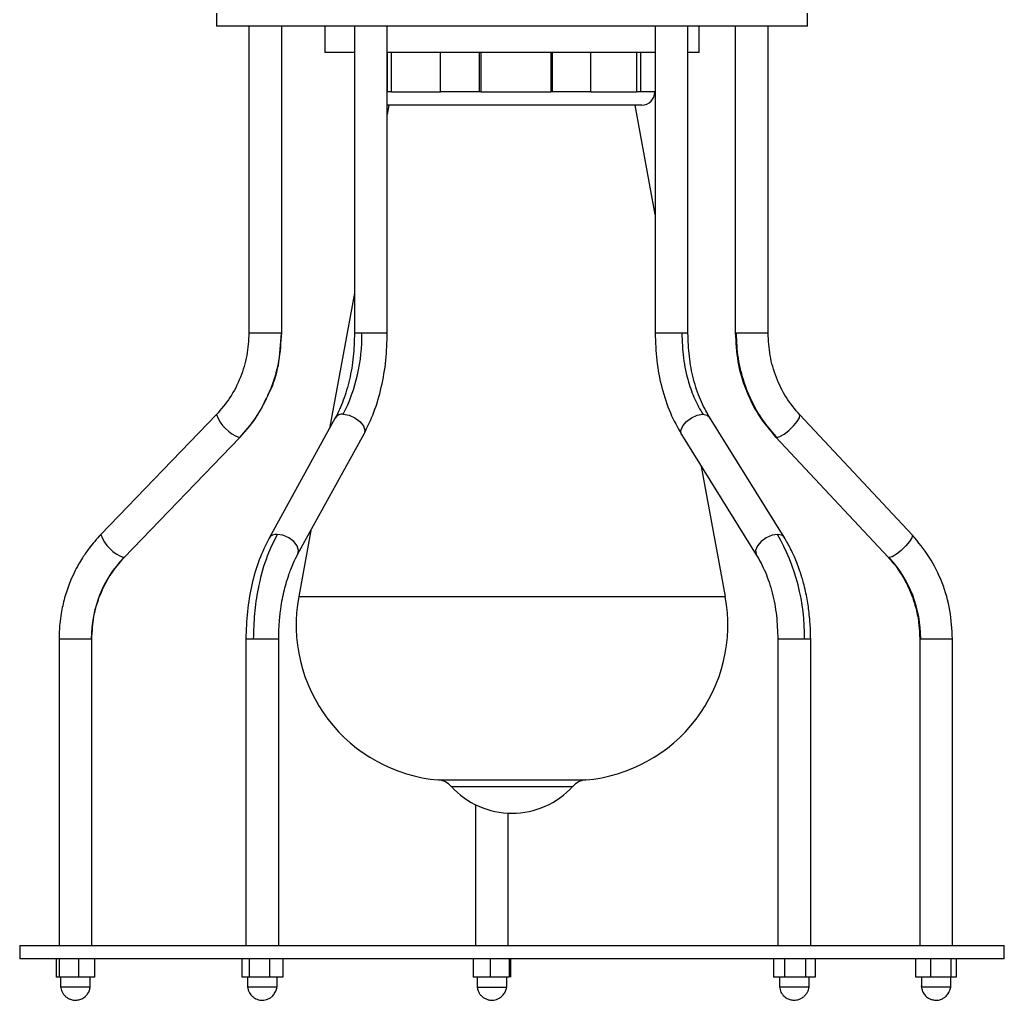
# Model space of a CAD drawing. Header units: millimetres. Extents: x 142 to 1148, y 353 to 845.
# Tile 20 of 139: x 605 to 620, y 353 to 368. Entities that reach past the tile are written whole.
import ezdxf

# ---------------------------------------------------------------- set-up
doc = ezdxf.new("R2010")
doc.units = ezdxf.units.MM

msp = doc.modelspace()

# ---------------------------------------------------------------- linework, layer by layer
at = {"color": 7, "linetype": 'Continuous', "lineweight": 25}
for p, q in [((608.111, 367.965), (608.111, 367.765)), ((617.111, 367.765), (617.111, 367.965)), ((617.111, 367.765), (608.111, 367.765)), ((608.602, 367.765), (608.602, 363.093)), ((609.102, 363.093), (609.102, 367.765)), ((609.761, 367.765), (609.761, 367.365)), ((610.211, 367.765), (610.211, 363.093)), ((610.711, 363.093), (610.711, 367.765)), ((614.791, 367.765), (614.791, 363.093)), ((615.291, 363.093), (615.291, 367.765)), ((615.461, 367.365), (615.461, 367.765)), ((616.013, 367.765), (616.013, 363.093)), ((616.513, 363.093), (616.513, 367.765)), ((610.211, 367.365), (609.761, 367.365)), ((614.791, 367.365), (610.711, 367.365)), ((610.715, 366.765), (610.715, 367.365)), ((610.776, 366.765), (610.776, 367.365)), ((611.523, 366.765), (611.523, 367.365)), ((612.118, 366.765), (612.118, 367.365)), ((612.142, 366.765), (612.142, 367.365)), ((613.201, 367.365), (613.201, 366.765)), ((613.228, 366.765), (613.228, 367.365)), ((613.81, 366.765), (613.81, 367.365)), ((614.51, 367.365), (614.51, 366.765)), ((614.572, 366.765), (614.572, 367.365)), ((615.461, 367.365), (615.291, 367.365)), ((610.715, 366.765), (610.711, 366.765)), ((610.776, 366.765), (610.715, 366.765)), ((612.118, 366.765), (611.523, 366.765)), ((612.142, 366.765), (612.118, 366.765)), ((612.142, 366.765), (613.201, 366.765)), ((613.228, 366.765), (613.201, 366.765)), ((613.81, 366.765), (613.228, 366.765)), ((614.572, 366.765), (614.51, 366.765)), ((614.791, 366.765), (614.572, 366.765)), ((610.737, 366.565), (610.711, 366.422)), ((614.588, 366.565), (610.711, 366.565)), ((614.791, 364.898), (614.485, 366.565)), ((610.211, 363.703), (609.832, 361.641)), ((608.602, 363.093), (608.602, 363.093)), ((608.107, 361.852), (606.345, 360.024)), ((616.758, 359.983), (615.618, 361.811)), ((618.706, 360.021), (616.994, 361.85)), ((609.919, 361.8), (608.911, 359.971)), ((606.705, 359.677), (608.467, 361.505)), ((608.467, 361.505), (608.469, 361.509)), ((609.349, 359.73), (610.357, 361.558)), ((615.194, 361.547), (616.333, 359.718)), ((616.627, 361.51), (616.629, 361.508)), ((616.629, 361.508), (618.341, 359.68)), ((615.861, 359.081), (615.497, 361.061)), ((609.546, 360.087), (609.361, 359.081)), ((618.706, 360.021), (618.708, 360.019)), ((605.71, 358.436), (605.71, 353.765)), ((606.21, 353.765), (606.21, 358.436)), ((608.557, 358.436), (608.557, 353.765)), ((609.057, 353.765), (609.057, 358.436)), ((616.661, 358.436), (616.661, 353.765)), ((617.161, 353.765), (617.161, 358.436)), ((618.822, 358.436), (618.822, 353.765)), ((619.322, 353.765), (619.322, 358.436)), ((612.055, 355.911), (612.055, 353.765)), ((612.555, 353.765), (612.555, 355.782)), ((605.111, 353.765), (605.111, 353.565)), ((605.111, 353.765), (620.111, 353.765)), ((620.111, 353.565), (620.111, 353.765)), ((620.111, 353.565), (605.111, 353.565)), ((605.665, 353.565), (605.665, 353.285)), ((605.712, 353.565), (605.712, 353.285)), ((606.008, 353.565), (606.008, 353.285)), ((606.256, 353.285), (606.256, 353.565)), ((608.494, 353.565), (608.494, 353.285)), ((608.605, 353.565), (608.605, 353.285)), ((608.919, 353.565), (608.919, 353.285)), ((609.12, 353.565), (609.12, 353.285)), ((612.02, 353.565), (612.02, 353.285)), ((612.285, 353.285), (612.285, 353.565)), ((612.569, 353.565), (612.569, 353.285)), ((612.589, 353.565), (612.589, 353.285)), ((616.593, 353.565), (616.593, 353.285)), ((616.764, 353.565), (616.764, 353.285)), ((617.081, 353.565), (617.081, 353.285)), ((617.228, 353.565), (617.228, 353.285)), ((618.765, 353.285), (618.765, 353.565)), ((618.987, 353.565), (618.987, 353.285)), ((619.295, 353.565), (619.295, 353.285)), ((619.379, 353.565), (619.379, 353.285)), ((605.712, 353.285), (605.665, 353.285)), ((606.008, 353.285), (605.712, 353.285)), ((605.735, 353.285), (605.735, 353.135)), ((606.256, 353.285), (606.008, 353.285)), ((606.185, 353.135), (606.185, 353.285)), ((608.605, 353.285), (608.494, 353.285)), ((608.582, 353.285), (608.582, 353.135)), ((608.919, 353.285), (608.605, 353.285)), ((609.12, 353.285), (608.919, 353.285)), ((609.032, 353.135), (609.032, 353.285)), ((612.285, 353.285), (612.02, 353.285)), ((612.08, 353.285), (612.08, 353.135)), ((612.569, 353.285), (612.285, 353.285)), ((612.53, 353.135), (612.53, 353.285)), ((616.764, 353.285), (616.593, 353.285)), ((616.686, 353.285), (616.686, 353.135)), ((617.081, 353.285), (616.764, 353.285)), ((617.228, 353.285), (617.081, 353.285)), ((617.136, 353.135), (617.136, 353.285)), ((618.987, 353.285), (618.765, 353.285)), ((618.847, 353.285), (618.847, 353.135)), ((619.295, 353.285), (618.987, 353.285)), ((619.379, 353.285), (619.295, 353.285)), ((619.297, 353.135), (619.297, 353.285)), ((612.526, 353.135), (612.521, 353.135)), ((616.851, 353.135), (616.686, 353.135)), ((617.136, 353.135), (616.851, 353.135))]:
    msp.add_line(p, q, dxfattribs=at)
at = {"color": 8, "linetype": 'Continuous', "lineweight": 25}
for p, q in [((610.776, 366.765), (611.523, 366.765)), ((613.81, 366.765), (614.51, 366.765)), ((609.093, 363.093), (608.602, 363.093)), ((609.102, 363.093), (609.093, 363.093)), ((610.323, 363.093), (610.211, 363.093)), ((610.711, 363.093), (610.323, 363.093)), ((615.197, 363.093), (614.791, 363.093)), ((615.291, 363.093), (615.197, 363.093)), ((616.029, 363.093), (616.013, 363.093)), ((616.513, 363.093), (616.029, 363.093)), ((608.458, 361.502), (608.467, 361.505)), ((616.629, 361.508), (616.646, 361.502)), ((606.705, 359.677), (606.695, 359.674)), ((618.358, 359.674), (618.341, 359.68)), ((609.361, 359.081), (609.488, 359.081)), ((609.488, 359.081), (615.861, 359.081)), ((605.71, 358.436), (606.201, 358.436)), ((606.201, 358.436), (606.21, 358.436)), ((608.557, 358.436), (608.669, 358.436)), ((608.669, 358.436), (609.057, 358.436)), ((616.661, 358.436), (617.066, 358.436)), ((617.066, 358.436), (617.161, 358.436)), ((618.822, 358.436), (618.838, 358.436)), ((618.838, 358.436), (619.322, 358.436)), ((611.489, 356.288), (611.533, 356.288)), ((611.533, 356.288), (613.733, 356.288)), ((611.685, 356.191), (611.721, 356.191)), ((611.721, 356.191), (613.537, 356.191))]:
    msp.add_line(p, q, dxfattribs=at)
at = {"color": 8, "linetype": 'Continuous', "lineweight": 25, "flags": 128}
for points in [[(610.041, 361.856), (610.128, 361.842), (610.217, 361.804), (610.293, 361.747), (610.347, 361.679), (610.368, 361.611), (610.357, 361.558)], [(615.194, 361.547), (615.19, 361.554), (615.183, 361.611), (615.211, 361.679), (615.268, 361.747), (615.346, 361.804), (615.433, 361.842), (615.516, 361.856)], [(615.516, 361.856), (615.583, 361.842), (615.618, 361.811)], [(616.646, 361.502), (616.692, 361.516), (616.756, 361.554), (616.829, 361.611), (616.899, 361.679), (616.956, 361.747), (616.99, 361.804), (616.998, 361.842), (616.994, 361.85)], [(609.349, 359.73), (609.36, 359.783), (609.339, 359.851), (609.285, 359.918), (609.209, 359.976), (609.12, 360.014), (609.033, 360.027)], [(616.656, 360.027), (616.572, 360.014), (616.485, 359.976), (616.407, 359.918), (616.35, 359.851), (616.323, 359.783), (616.329, 359.726), (616.333, 359.718)], [(616.758, 359.983), (616.722, 360.014), (616.656, 360.027)], [(618.708, 360.019), (618.71, 360.014), (618.703, 359.976), (618.668, 359.918), (618.611, 359.851), (618.541, 359.783), (618.469, 359.726), (618.404, 359.687), (618.358, 359.674)]]:
    msp.add_lwpolyline(points, dxfattribs=at)
at = {"color": 7, "linetype": 'Continuous', "lineweight": 25}
for centre, radius, start, end in [((614.588, 366.765), 0.2, 270, 0), ((607.703, 363.041), 2.621, 333.1235, 1.1508), ((614.009, 358.496), 3.057, 358.8854, 30.0599), ((607.985, 358.442), 1.783, 136.3002, 180.1725), ((617.027, 358.446), 1.811, 359.7054, 42.694), ((611.694, 358.651), 2.372, 169.5807, 265.0349), ((613.528, 358.651), 2.372, 274.9651, 10.4193), ((611.463, 355.989), 0.3, 42.2134, 85.0349), ((613.759, 355.989), 0.3, 94.9651, 137.7866), ((612.611, 357.031), 1.25, 222.2134, 317.7866)]:
    msp.add_arc(centre, radius, start, end, dxfattribs=at)
at = {"color": 8, "linetype": 'Continuous', "lineweight": 25}
for centre, radius, start, end in [((608.676, 362.071), 0.61, 201.0385, 248.9806), ((610.023, 361.734), 0.123, 81.7786, 147.7819), ((606.914, 360.243), 0.61, 201.0385, 248.9806), ((609.015, 359.906), 0.123, 81.7754, 147.811)]:
    msp.add_arc(centre, radius, start, end, dxfattribs=at)
at = {"color": 7, "linetype": 'Continuous', "lineweight": 25}
for points, knots in [([(608.602, 363.093), (608.596, 362.979), (608.583, 362.748), (608.482, 362.416), (608.327, 362.106), (608.179, 361.934), (608.105, 361.849)], [0, 0, 0, 0, 0.24773, 0.5002052, 0.7525763, 1, 1, 1, 1]), ([(609.093, 363.093), (609.083, 362.93), (609.063, 362.599), (608.912, 362.161), (608.709, 361.789), (608.541, 361.597), (608.458, 361.502)], [0, 0, 0, 0, 0.27761, 0.560579, 0.78239, 1, 1, 1, 1]), ([(608.888, 362.14), (608.905, 362.172), (608.991, 362.333), (609.075, 362.657), (609.093, 362.949), (609.102, 363.093)], [0, 0, 0, 0, 0.1104603, 0.5596192, 1, 1, 1, 1]), ([(610.211, 363.093), (610.207, 362.973), (610.2, 362.73), (610.14, 362.383), (610.048, 362.063), (609.962, 361.887), (609.919, 361.8)], [0, 0, 0, 0, 0.249269, 0.502245, 0.754082, 1, 1, 1, 1]), ([(610.357, 361.558), (610.41, 361.665), (610.516, 361.88), (610.626, 362.264), (610.698, 362.673), (610.707, 362.954), (610.711, 363.093)], [0, 0, 0, 0, 0.249, 0.501927, 0.753876, 1, 1, 1, 1]), ([(614.791, 363.093), (614.796, 362.953), (614.806, 362.669), (614.888, 362.257), (615.013, 361.87), (615.134, 361.654), (615.194, 361.547)], [0, 0, 0, 0, 0.246198, 0.498177, 0.751081, 1, 1, 1, 1]), ([(615.197, 363.093), (615.202, 362.966), (615.212, 362.709), (615.288, 362.368), (615.39, 362.079), (615.475, 361.93), (615.516, 361.856)], [0, 0, 0, 0, 0.27761, 0.560579, 0.78239, 1, 1, 1, 1]), ([(615.618, 361.811), (615.57, 361.898), (615.473, 362.072), (615.371, 362.39), (615.304, 362.734), (615.295, 362.974), (615.291, 363.093)], [0, 0, 0, 0, 0.245984, 0.497837, 0.750787, 1, 1, 1, 1]), ([(616.013, 363.093), (616.02, 362.948), (616.036, 362.656), (616.161, 362.233), (616.353, 361.838), (616.536, 361.619), (616.627, 361.51)], [0, 0, 0, 0, 0.247368, 0.499727, 0.752224, 1, 1, 1, 1]), ([(616.646, 361.502), (616.544, 361.625), (616.339, 361.873), (616.153, 362.294), (616.047, 362.706), (616.035, 362.965), (616.029, 363.093)], [0, 0, 0, 0, 0.27761, 0.560579, 0.78239, 1, 1, 1, 1]), ([(616.996, 361.847), (616.924, 361.933), (616.78, 362.104), (616.63, 362.414), (616.531, 362.748), (616.519, 362.979), (616.513, 363.093)], [0, 0, 0, 0, 0.24732, 0.499653, 0.752162, 1, 1, 1, 1]), ([(608.469, 361.509), (608.565, 361.616), (608.726, 361.797), (608.83, 362.019), (608.872, 362.109)], [0, 0, 0, 0, 0.592663, 1, 1, 1, 1]), ([(606.345, 360.024), (606.284, 359.956), (606.184, 359.845), (606.077, 359.689), (606.002, 359.564), (605.937, 359.44), (605.879, 359.309), (605.832, 359.18), (605.795, 359.061), (605.765, 358.943), (605.74, 358.812), (605.716, 358.644), (605.713, 358.514), (605.71, 358.436)], [0, 0, 0, 0, 0.157203, 0.258303, 0.324505, 0.406688, 0.498623, 0.570011, 0.640822, 0.710956, 0.77887, 0.867208, 1, 1, 1, 1]), ([(609.033, 360.027), (608.973, 359.904), (608.852, 359.656), (608.742, 359.235), (608.68, 358.823), (608.673, 358.564), (608.669, 358.436)], [0, 0, 0, 0, 0.27761, 0.560579, 0.78239, 1, 1, 1, 1]), ([(619.322, 358.436), (619.314, 358.581), (619.299, 358.874), (619.174, 359.297), (618.982, 359.691), (618.799, 359.91), (618.708, 360.019)], [0, 0, 0, 0, 0.247368, 0.499727, 0.752224, 1, 1, 1, 1]), ([(608.911, 359.971), (608.858, 359.864), (608.752, 359.65), (608.642, 359.266), (608.57, 358.857), (608.561, 358.575), (608.557, 358.436)], [0, 0, 0, 0, 0.249, 0.501927, 0.753876, 1, 1, 1, 1]), ([(617.161, 358.436), (617.159, 358.512), (617.157, 358.637), (617.142, 358.799), (617.126, 358.925), (617.107, 359.043), (617.083, 359.164), (617.056, 359.275), (617.027, 359.377), (616.995, 359.477), (616.957, 359.582), (616.91, 359.696), (616.846, 359.832), (616.791, 359.926), (616.758, 359.983)], [0, 0, 0, 0, 0.1326879, 0.2207666, 0.2887486, 0.3591805, 0.4343068, 0.5113416, 0.5677219, 0.6302277, 0.7077147, 0.7782088, 0.8669977, 1, 1, 1, 1]), ([(609.057, 358.436), (609.058, 358.501), (609.06, 358.608), (609.071, 358.748), (609.085, 358.875), (609.105, 359.008), (609.134, 359.149), (609.169, 359.283), (609.204, 359.396), (609.242, 359.502), (609.287, 359.611), (609.326, 359.685), (609.349, 359.73)], [0, 0, 0, 0, 0.132792, 0.221446, 0.290519, 0.401321, 0.507362, 0.601389, 0.710391, 0.779808, 0.867843, 1, 1, 1, 1]), ([(616.333, 359.718), (616.381, 359.632), (616.479, 359.457), (616.581, 359.14), (616.648, 358.796), (616.656, 358.555), (616.661, 358.436)], [0, 0, 0, 0, 0.245984, 0.497837, 0.750787, 1, 1, 1, 1]), ([(606.21, 358.436), (606.216, 358.551), (606.229, 358.781), (606.331, 359.114), (606.486, 359.423), (606.634, 359.595), (606.707, 359.68)], [0, 0, 0, 0, 0.24773, 0.500205, 0.752576, 1, 1, 1, 1]), ([(618.341, 359.68), (618.386, 359.628), (618.459, 359.545), (618.543, 359.42), (618.604, 359.316), (618.655, 359.213), (618.698, 359.11), (618.735, 359.005), (618.767, 358.894), (618.793, 358.774), (618.816, 358.622), (618.82, 358.507), (618.822, 358.436)], [0, 0, 0, 0, 0.1539936, 0.2481534, 0.3343354, 0.4214712, 0.5009734, 0.5794463, 0.6660266, 0.7518989, 0.8460801, 1, 1, 1, 1]), ([(605.735, 353.143), (605.74, 353.115), (605.748, 353.072), (605.781, 353.022), (605.813, 352.987), (605.851, 352.961), (605.902, 352.94), (605.963, 352.931), (606.028, 352.942), (606.077, 352.965), (606.116, 352.995), (606.149, 353.033), (606.177, 353.086), (606.183, 353.124), (606.186, 353.143)], [0, 0, 0, 0, 0.124347, 0.193495, 0.263658, 0.33241, 0.397233, 0.507713, 0.602154, 0.686003, 0.744318, 0.823034, 0.912104, 1, 1, 1, 1]), ([(605.9, 353.135), (605.877, 353.135), (605.829, 353.135), (605.775, 353.135), (605.741, 353.135), (605.738, 353.135), (605.737, 353.135)], [0, 0, 0, 0, 0.259605, 0.51921, 0.778816, 1, 1, 1, 1]), ([(606.184, 353.135), (606.184, 353.135), (606.188, 353.135), (606.171, 353.135), (606.139, 353.135), (606.107, 353.135), (606.072, 353.135), (606.02, 353.135), (605.954, 353.135), (605.915, 353.135), (605.9, 353.135)], [0, 0, 0, 0, 0.027885, 0.210723, 0.393562, 0.483997, 0.529097, 0.711936, 0.894775, 1, 1, 1, 1]), ([(608.581, 353.153), (608.581, 353.147), (608.582, 353.134), (608.588, 353.104), (608.605, 353.055), (608.643, 352.999), (608.71, 352.951), (608.789, 352.93), (608.864, 352.938), (608.921, 352.963), (608.962, 352.995), (608.991, 353.031), (609.011, 353.07), (609.024, 353.102), (609.031, 353.131), (609.033, 353.146), (609.033, 353.153)], [0, 0, 0, 0, 0.031153, 0.064905, 0.134948, 0.244462, 0.349718, 0.473154, 0.58216, 0.663618, 0.726149, 0.815129, 0.864188, 0.912601, 0.958241, 1, 1, 1, 1]), ([(609.031, 353.135), (609.031, 353.135), (609.035, 353.135), (609.018, 353.135), (608.98, 353.135), (608.92, 353.135), (608.848, 353.135), (608.788, 353.135), (608.73, 353.135), (608.676, 353.135), (608.63, 353.135), (608.605, 353.135), (608.586, 353.135), (608.584, 353.135), (608.583, 353.135)], [0, 0, 0, 0, 0.006317, 0.113588, 0.22086, 0.328131, 0.435402, 0.542671, 0.577832, 0.685103, 0.792373, 0.845431, 0.898488, 1, 1, 1, 1]), ([(612.079, 353.141), (612.081, 353.125), (612.087, 353.091), (612.109, 353.043), (612.138, 353.005), (612.173, 352.975), (612.214, 352.952), (612.263, 352.937), (612.325, 352.932), (612.388, 352.947), (612.447, 352.983), (612.49, 353.028), (612.521, 353.085), (612.527, 353.123), (612.53, 353.141)], [0, 0, 0, 0, 0.077453, 0.156188, 0.228924, 0.288702, 0.363664, 0.435151, 0.512781, 0.636345, 0.722427, 0.816982, 0.911914, 1, 1, 1, 1]), ([(612.083, 353.135), (612.082, 353.135), (612.078, 353.135), (612.105, 353.135), (612.162, 353.135), (612.243, 353.135), (612.333, 353.135), (612.418, 353.135), (612.488, 353.135), (612.51, 353.135), (612.521, 353.135)], [0, 0, 0, 0, 0.043957, 0.180534, 0.317112, 0.45369, 0.590267, 0.726845, 0.863422, 1, 1, 1, 1]), ([(616.685, 353.137), (616.691, 353.111), (616.703, 353.056), (616.753, 352.993), (616.812, 352.954), (616.877, 352.934), (616.937, 352.934), (616.991, 352.948), (617.035, 352.97), (617.075, 353.003), (617.107, 353.044), (617.128, 353.09), (617.133, 353.122), (617.136, 353.137)], [0, 0, 0, 0, 0.123453, 0.248158, 0.356624, 0.441372, 0.55212, 0.620846, 0.695937, 0.774531, 0.853348, 0.929296, 1, 1, 1, 1]), ([(618.846, 353.154), (618.846, 353.149), (618.847, 353.137), (618.853, 353.109), (618.866, 353.064), (618.898, 353.011), (618.947, 352.969), (618.998, 352.945), (619.056, 352.932), (619.119, 352.936), (619.18, 352.96), (619.221, 352.99), (619.251, 353.026), (619.273, 353.068), (619.286, 353.102), (619.295, 353.133), (619.297, 353.147), (619.298, 353.154)], [0, 0, 0, 0, 0.0286517, 0.0596657, 0.1235067, 0.2199575, 0.3222229, 0.3857355, 0.4535326, 0.5671621, 0.6487405, 0.7125969, 0.8060095, 0.8577981, 0.9087494, 0.956496, 1, 1, 1, 1]), ([(619.295, 353.135), (619.296, 353.135), (619.298, 353.135), (619.292, 353.135), (619.278, 353.135), (619.245, 353.135), (619.185, 353.135), (619.113, 353.135), (619.053, 353.135), (618.995, 353.135), (618.941, 353.135), (618.887, 353.135), (618.852, 353.135), (618.85, 353.135), (618.849, 353.135)], [0, 0, 0, 0, 0.021859, 0.074593, 0.127327, 0.233943, 0.34056, 0.447177, 0.553793, 0.588743, 0.69536, 0.801977, 0.908593, 1, 1, 1, 1])]:
    msp.add_open_spline(points, degree=3, knots=knots, dxfattribs=at)

doc.saveas('drawing.dxf')
